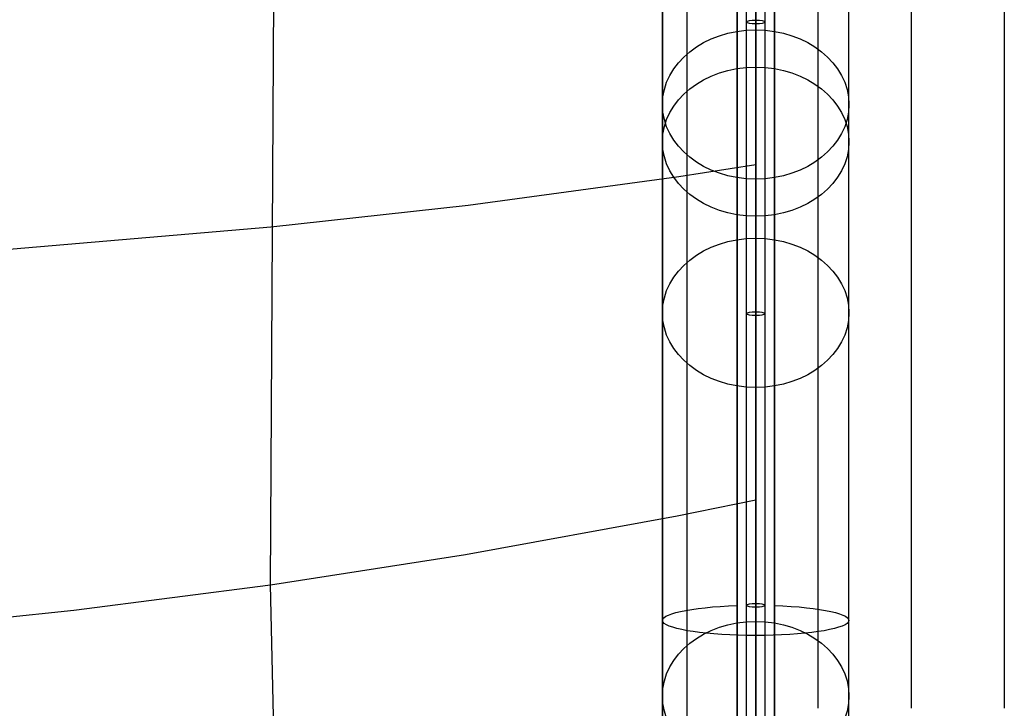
# Model space of a CAD drawing. Extents: x 5734 to 6364, y 72 to 847.
# Tile 11 of 26: x 6206 to 6364, y 335 to 445. Entities that reach past the tile are written whole.
import ezdxf

# ---------------------------------------------------------------- set-up
doc = ezdxf.new("R2010")
doc.units = 0
for name, color, linetype in [('MIDOLLINO', 7, 'CONTINUOUS'), ('PAGLIA', 7, 'CONTINUOUS'), ('PREDEFINITO', 7, 'CONTINUOUS')]:
    doc.layers.add(name, color=color, linetype=linetype)

msp = doc.modelspace()

# ---------------------------------------------------------------- linework, layer by layer
at = {"layer": 'MIDOLLINO'}
for p, q in [((6322.85, 351.2, 284.5), (6322.85, 492.07, 261.28)), ((6324.35, 351.44, 285.98), (6324.35, 492.32, 262.76)), ((6324.35, 350.96, 283.02), (6324.35, 491.83, 259.8)), ((6325.85, 351.2, 284.5), (6325.85, 492.07, 261.28)), ((6322.85, 175.09, 313.51), (6322.85, 351.2, 284.5)), ((6324.35, 175.33, 314.99), (6324.35, 351.44, 285.98)), ((6324.35, 174.84, 312.03), (6324.35, 350.96, 283.02)), ((6325.85, 175.09, 313.51), (6325.85, 351.2, 284.5))]:
    msp.add_line(p, q, dxfattribs=at)
at = {"layer": 'MIDOLLINO', "extrusion": (-2.20762e-08, 0.986703, -0.162531)}
msp.add_circle((-6324.36, 337.79, 395.47), 1.5, dxfattribs=at)
at = {"layer": 'MIDOLLINO', "extrusion": (5.93972e-05, 0.986698, -0.162562)}
msp.add_circle((-6324.33, 337.86, 348.25), 1.5, dxfattribs=at)
at = {"layer": 'MIDOLLINO', "extrusion": (-6.71735e-05, 0.986685, -0.162645)}
msp.add_circle((-6324.38, 337.76, 299.83), 1.5, dxfattribs=at)
at = {"layer": 'PAGLIA', "color": 2}
for p, q in [((6246.3, 354.52, 283.07), (6247.35, 539.04, 253.55)), ((6313.36, 124.85, 321.8), (6313.33, 539.04, 253.55)), ((6324.35, 539.04, 253.55), (6324.35, 163.41, 315.44)), ((6311.97, 420.22, 273.01), (6324.36, 422.17, 272.8)), ((6278.07, 415.62, 273.49), (6311.97, 420.22, 273.01)), ((6246.35, 412.16, 273.83), (6278.07, 415.62, 273.49)), ((6181.64, 406.62, 274.39), (6246.35, 412.16, 273.83)), ((6311.71, 365.64, 281.96), (6324.35, 368.2, 281.69)), ((6277.66, 359.37, 282.59), (6311.71, 365.64, 281.96)), ((6246.3, 354.52, 283.07), (6277.66, 359.37, 282.59)), ((6214.66, 350.45, 283.47), (6246.3, 354.52, 283.07)), ((6250.09, 189.96, 309.94), (6246.3, 354.52, 283.07)), ((6182.25, 347.04, 283.81), (6214.66, 350.45, 283.47))]:
    msp.add_line(p, q, dxfattribs=at)
at = {"layer": 'PREDEFINITO', "color": 59}
for p, q in [((6321.35, 163.36, 315.14), (6321.35, 538.99, 253.25)), ((6321.35, 163.36, 315.14), (6321.35, 538.99, 253.25)), ((6321.35, 538.99, 253.25), (6321.35, 163.36, 315.14)), ((6327.35, 538.99, 253.25), (6327.35, 163.36, 315.14)), ((6327.35, 163.36, 315.14), (6327.35, 538.99, 253.25)), ((6327.35, 538.99, 253.25), (6327.35, 163.36, 315.14)), ((6321.35, 537.69, 245.35), (6321.35, 162.06, 307.25)), ((6327.35, 537.69, 245.35), (6327.35, 162.06, 307.25)), ((6309.35, 536.6, 238.74), (6309.35, 160.97, 300.64)), ((6339.35, 181.48, 297.26), (6339.35, 536.6, 238.74)), ((6324.35, 281.32, 265.61), (6324.35, 534.17, 223.94)), ((6324.35, 281.32, 265.61), (6324.35, 534.17, 223.94)), ((6324.35, 534.17, 223.94), (6324.35, 281.32, 265.61)), ((6324.35, 443.84, 76.84), (6324.35, 497.86, 4.62)), ((6339.35, 431.83, 67.85), (6339.35, 485.85, -4.36)), ((6324.35, 419.82, 58.87), (6324.35, 473.84, -13.35)), ((6309.35, 431.83, 67.86), (6309.35, 451.21, 41.95)), ((6324.35, 437.85, 84.85), (6324.35, 443.84, 76.84)), ((6324.35, 348.64, 204.12), (6324.35, 437.85, 84.85)), ((6309.35, 425.84, 75.86), (6309.35, 431.83, 67.86)), ((6339.35, 425.84, 75.86), (6339.35, 431.83, 67.85)), ((6309.35, 336.63, 195.14), (6309.35, 425.84, 75.86)), ((6339.35, 336.63, 195.14), (6339.35, 425.84, 75.86)), ((6324.35, 413.83, 66.88), (6324.35, 419.82, 58.87)), ((6324.35, 324.61, 186.15), (6324.35, 413.83, 66.88)), ((6321.35, 401.89, 275.84), (6321.35, 325.57, 280.3)), ((6327.35, 400.84, 276.01), (6327.35, 400.84, 276.01)), ((6327.35, 388.69, 278.01), (6327.35, 312.37, 282.48)), ((6321.35, 377.2, 271.8), (6321.35, 377.67, 279.83)), ((6321.35, 351.18, 284.19), (6321.35, 351.18, 284.19)), ((6321.35, 351.18, 284.19), (6321.35, 351.18, 284.19)), ((6327.35, 350.76, 284.26), (6327.35, 350.29, 276.23)), ((6324.35, 328.75, 230.7), (6324.35, 348.64, 204.12)), ((6327.35, 340.92, 285.88), (6327.35, 340.92, 285.88)), ((6309.35, 316.74, 221.72), (6309.35, 336.63, 195.14)), ((6339.35, 316.74, 221.72), (6339.35, 336.63, 195.14))]:
    msp.add_line(p, q, dxfattribs=at)
at = {"layer": 'PREDEFINITO', "color": 27}
for p, q in [((6334.35, 539.38, 498.98), (6334.35, 334.64, 498.98)), ((6349.35, 539.38, 483.98), (6349.35, 334.64, 483.98)), ((6349.35, 539.38, 513.98), (6349.35, 334.64, 513.98)), ((6364.35, 539.38, 498.98), (6364.35, 334.64, 498.98))]:
    msp.add_line(p, q, dxfattribs=at)
at = {"layer": 'PREDEFINITO', "color": 59, "extrusion": (1.80413e-06, -0.598979, 0.800765)}
for centre in [(6324.35, 386.42, -204.31), (6324.35, 386.42, -194.31), (6324.35, 386.42, -148.33), (6324.35, 386.42, -45.36)]:
    msp.add_circle(centre, 15, dxfattribs=at)
at = {"layer": 'PREDEFINITO', "color": 59, "extrusion": (-1.00044e-11, 0.986696, -0.162578)}
msp.add_arc((-6324.35, 322.81, 300.3), 15, 269.9962, 78.463, dxfattribs=at)
at = {"layer": 'PREDEFINITO', "color": 59, "extrusion": (3.63798e-12, 0.986696, -0.162578)}
for start, end in [(78.4553, 78.463), (101.537, 270.0038)]:
    msp.add_arc((-6324.35, 322.81, 300.3), 15, start, end, dxfattribs=at)
at = {"layer": 'PREDEFINITO', "color": 59, "extrusion": (-9.09495e-12, 0.986696, -0.162578)}
msp.add_arc((-6324.35, 322.81, 300.3), 15, 101.537, 101.5447, dxfattribs=at)

doc.saveas('drawing.dxf')
